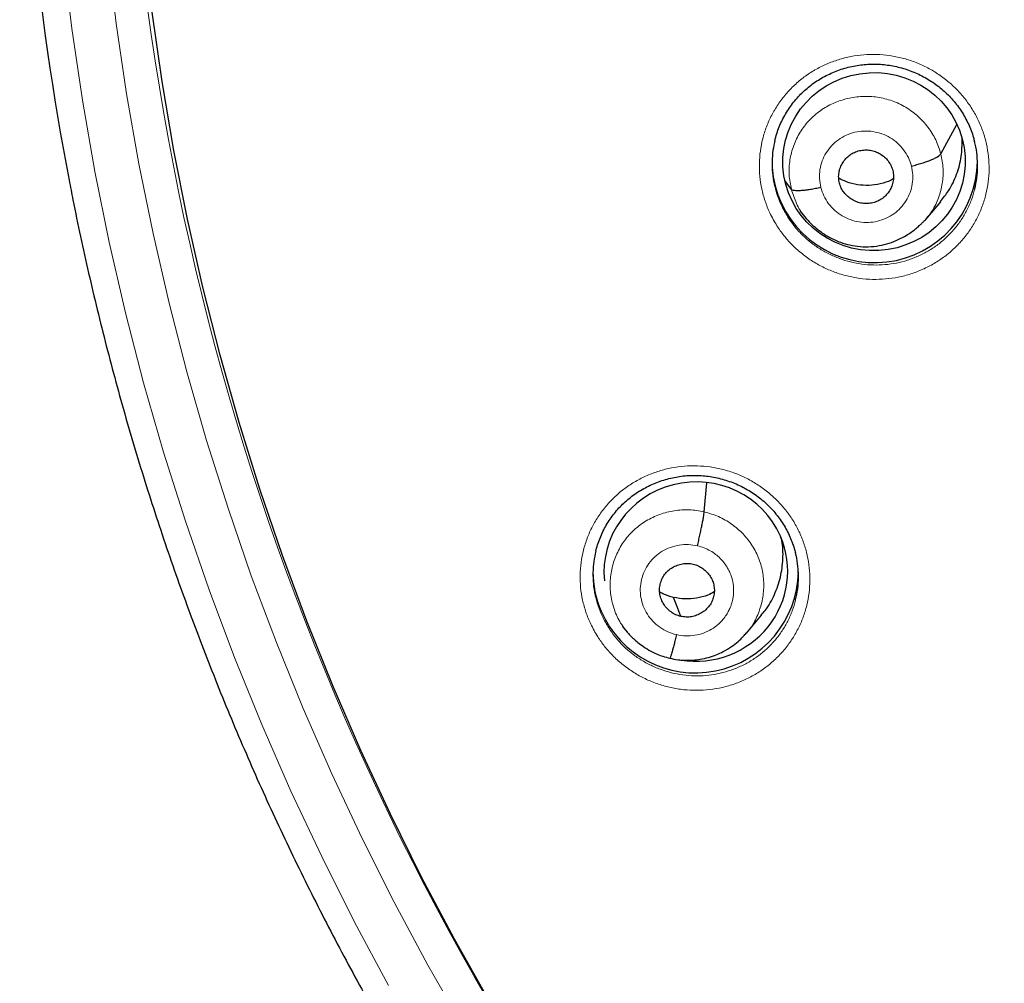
# Model space of a CAD drawing. Header units: millimetres. Extents: x 8 to 1465, y 12 to 1156.
# Tile 35 of 168: x 539 to 555, y 1054 to 1070. Entities that reach past the tile are written whole.
import ezdxf

# ---------------------------------------------------------------- set-up
doc = ezdxf.new("R2010")
doc.units = ezdxf.units.MM

msp = doc.modelspace()

# ---------------------------------------------------------------- linework, layer by layer
at = {"color": 7, "linetype": 'Continuous', "lineweight": 30}
for p, q in [((554.363, 1067.429), (554.628, 1067.915)), ((551.892, 1066.843), (551.785, 1066.989)), ((552.687, 1066.947), (552.687, 1066.947)), ((554.117, 1066.343), (554.363, 1066.639)), ((552.038, 1066.48), (552.138, 1066.359)), ((554.127, 1066.365), (554.112, 1066.346)), ((550.45, 1061.507), (550.493, 1061.989)), ((551.15, 1059.5), (551.396, 1059.796)), ((549.098, 1059.61), (549.174, 1059.518)), ((549.178, 1059.522), (549.172, 1059.53)), ((551.146, 1059.504), (551.124, 1059.48))]:
    msp.add_line(p, q, dxfattribs=at)
at = {"color": 252, "linetype": 'Continuous', "lineweight": 0, "flags": 128}
for points in [[(539.844, 1070.69), (539.988, 1069.503), (540.162, 1068.32), (540.369, 1067.141), (540.606, 1065.968), (540.875, 1064.802), (541.175, 1063.643), (541.506, 1062.493), (541.867, 1061.351), (542.258, 1060.219), (542.68, 1059.097), (543.131, 1057.986), (543.612, 1056.888), (544.122, 1055.802), (544.661, 1054.73), (545.228, 1053.672)], [(546.465, 1052.982), (545.879, 1054.009), (545.321, 1055.05), (544.791, 1056.105), (544.289, 1057.174), (543.816, 1058.255), (543.372, 1059.348), (542.957, 1060.451), (542.572, 1061.566), (542.216, 1062.689), (541.891, 1063.822), (541.596, 1064.962), (541.331, 1066.11), (541.097, 1067.264), (540.894, 1068.423), (540.722, 1069.588), (540.582, 1070.756)]]:
    msp.add_lwpolyline(points, dxfattribs=at)
at = {"color": 7, "linetype": 'Continuous', "lineweight": 30, "flags": 128}
for points in [[(546.889, 1053.427), (546.318, 1054.438), (545.774, 1055.464), (545.257, 1056.504), (544.769, 1057.556), (544.309, 1058.62), (543.877, 1059.696), (543.474, 1060.783), (543.1, 1061.88), (542.756, 1062.986), (542.441, 1064.1), (542.156, 1065.222), (541.901, 1066.351), (541.676, 1067.486), (541.482, 1068.627), (541.318, 1069.772)], [(550.062, 1059.777), (549.996, 1059.953), (549.944, 1060.091)]]:
    msp.add_lwpolyline(points, dxfattribs=at)
at = {"color": 7, "linetype": 'Continuous', "lineweight": 30}
for centre, radius, start, end in [((584.434, 1075.559), 45.308, 180.0279, 190.8935), ((553.211, 1067.305), 1.64, 180.0024, 194.257), ((553.269, 1067.333), 1.703, 194.7026, 359.0427), ((550.25, 1060.518), 1.642, 180.0126, 203.4061), ((550.305, 1060.547), 1.704, 203.5894, 358.8069)]:
    msp.add_arc(centre, radius, start, end, dxfattribs=at)
at = {"color": 252, "linetype": 'Continuous', "lineweight": 0}
msp.add_arc((584.89, 1075.643), 44.032, 185.8559, 222.2792, dxfattribs=at)
at = {"color": 7, "linetype": 'Continuous', "lineweight": 30}
msp.add_ellipse((553.258, 1067.302), major_axis=(1.506, 0.084), ratio=0.97664, dxfattribs=at)
for start_param, end_param in [(0.28828, 3.127429), (4.439024, 6.571466)]:
    msp.add_ellipse((550.311, 1060.518), major_axis=(1.511, 0.172), ratio=0.975829, start_param=start_param, end_param=end_param, dxfattribs=at)
at = {"color": 252, "linetype": 'Continuous', "lineweight": 0}
for points, knots in [([(551.653, 1066.239), (551.611, 1066.309), (551.535, 1066.44), (551.454, 1066.647), (551.398, 1066.85), (551.366, 1067.057), (551.358, 1067.267), (551.374, 1067.475), (551.413, 1067.68), (551.476, 1067.88), (551.562, 1068.071), (551.668, 1068.251), (551.796, 1068.418), (551.941, 1068.57), (552.103, 1068.706), (552.28, 1068.822), (552.47, 1068.918), (552.669, 1068.992), (552.876, 1069.044), (553.088, 1069.073), (553.302, 1069.079), (553.516, 1069.06), (553.726, 1069.018), (553.931, 1068.954), (554.127, 1068.867), (554.312, 1068.76), (554.481, 1068.635), (554.631, 1068.497), (554.765, 1068.344), (554.885, 1068.174), (554.986, 1067.989), (555.066, 1067.794), (555.123, 1067.592), (555.156, 1067.384), (555.166, 1067.175), (555.152, 1066.967), (555.114, 1066.761), (555.052, 1066.561), (554.968, 1066.369), (554.862, 1066.188), (554.737, 1066.02), (554.592, 1065.867), (554.431, 1065.731), (554.255, 1065.613), (554.066, 1065.516), (553.868, 1065.44), (553.661, 1065.387), (553.449, 1065.357), (553.235, 1065.35), (553.021, 1065.366), (552.811, 1065.407), (552.605, 1065.47), (552.409, 1065.555), (552.223, 1065.661), (552.05, 1065.787), (551.897, 1065.927), (551.763, 1066.078), (551.689, 1066.185), (551.653, 1066.239)], [0, 0, 0, 0, 0.020684, 0.038536, 0.056446, 0.074298, 0.092142, 0.110042, 0.127885, 0.145735, 0.163641, 0.181491, 0.19936, 0.217286, 0.235155, 0.253047, 0.270997, 0.288889, 0.3068, 0.324767, 0.342677, 0.360591, 0.378562, 0.396476, 0.414379, 0.432338, 0.450241, 0.467035, 0.48383, 0.501676, 0.519579, 0.537425, 0.555271, 0.573175, 0.591021, 0.608865, 0.626765, 0.644609, 0.662464, 0.680375, 0.69823, 0.716106, 0.734039, 0.751916, 0.769815, 0.787771, 0.80567, 0.823583, 0.841553, 0.859466, 0.877378, 0.895347, 0.913259, 0.931156, 0.949109, 0.967006, 0.983503, 1, 1, 1, 1]), ([(551.892, 1066.843), (551.876, 1066.924), (551.844, 1067.085), (551.861, 1067.331), (551.922, 1067.569), (552.029, 1067.791), (552.179, 1067.987), (552.366, 1068.151), (552.582, 1068.273), (552.819, 1068.353), (553.066, 1068.388), (553.317, 1068.376), (553.561, 1068.314), (553.787, 1068.208), (553.989, 1068.059), (554.157, 1067.875), (554.29, 1067.664), (554.339, 1067.507), (554.363, 1067.429)], [0, 0, 0, 0, 0.06259, 0.125095, 0.187627, 0.250136, 0.312638, 0.375087, 0.437502, 0.5, 0.562498, 0.624914, 0.687363, 0.749864, 0.812374, 0.874905, 0.937409, 1, 1, 1, 1]), ([(552.379, 1066.874), (552.369, 1066.923), (552.35, 1067.02), (552.36, 1067.17), (552.396, 1067.314), (552.462, 1067.448), (552.553, 1067.567), (552.666, 1067.667), (552.796, 1067.742), (552.94, 1067.791), (553.09, 1067.812), (553.242, 1067.803), (553.39, 1067.766), (553.528, 1067.701), (553.65, 1067.611), (553.752, 1067.499), (553.832, 1067.371), (553.862, 1067.276), (553.877, 1067.229)], [0, 0, 0, 0, 0.062502, 0.125004, 0.187505, 0.250006, 0.312505, 0.375006, 0.437504, 0.500003, 0.5625, 0.625, 0.687498, 0.749998, 0.812496, 0.874997, 0.937498, 1, 1, 1, 1]), ([(554.363, 1067.429), (554.379, 1067.348), (554.411, 1067.187), (554.394, 1066.94), (554.332, 1066.703), (554.243, 1066.507), (554.159, 1066.404), (554.127, 1066.365)], [0, 0, 0, 0, 0.216829, 0.43336, 0.649984, 0.866532, 1, 1, 1, 1]), ([(553.877, 1067.229), (553.886, 1067.18), (553.905, 1067.082), (553.896, 1066.933), (553.859, 1066.788), (553.793, 1066.654), (553.703, 1066.535), (553.59, 1066.436), (553.459, 1066.36), (553.316, 1066.311), (553.165, 1066.291), (553.013, 1066.299), (552.865, 1066.337), (552.728, 1066.402), (552.605, 1066.492), (552.504, 1066.603), (552.424, 1066.731), (552.394, 1066.826), (552.379, 1066.874)], [0, 0, 0, 0, 0.062503, 0.125005, 0.187506, 0.250005, 0.312506, 0.375003, 0.437505, 0.500002, 0.562502, 0.625001, 0.687503, 0.750002, 0.812504, 0.875, 0.937502, 1, 1, 1, 1]), ([(551.622, 1066.881), (551.633, 1066.837), (551.659, 1066.733), (551.727, 1066.565), (551.796, 1066.447), (551.833, 1066.385)], [0, 0, 0, 0, 0.250923, 0.597939, 1, 1, 1, 1]), ([(551.833, 1066.385), (551.865, 1066.336), (551.931, 1066.24), (552.051, 1066.105), (552.188, 1065.98), (552.343, 1065.867), (552.509, 1065.772), (552.685, 1065.696), (552.868, 1065.639), (552.994, 1065.615), (553.12, 1065.598), (553.248, 1065.588), (553.44, 1065.594), (553.629, 1065.62), (553.814, 1065.668), (553.992, 1065.736), (554.16, 1065.822), (554.318, 1065.927), (554.462, 1066.049), (554.591, 1066.186), (554.704, 1066.336), (554.798, 1066.498), (554.874, 1066.669), (554.908, 1066.788), (554.925, 1066.848)], [0, 0, 0, 0, 0.044193, 0.088387, 0.136323, 0.184413, 0.23235, 0.280284, 0.32837, 0.376304, 0.376509, 0.424507, 0.472659, 0.520658, 0.56862, 0.616734, 0.664696, 0.712594, 0.760644, 0.808542, 0.856377, 0.904364, 0.952199, 1, 1, 1, 1]), ([(552.131, 1066.373), (552.122, 1066.382), (552.056, 1066.452), (551.967, 1066.609), (551.917, 1066.765), (551.892, 1066.843)], [0, 0, 0, 0, 0.072979, 0.536171, 1, 1, 1, 1]), ([(548.688, 1059.44), (548.647, 1059.509), (548.571, 1059.639), (548.49, 1059.845), (548.434, 1060.047), (548.401, 1060.254), (548.393, 1060.463), (548.409, 1060.671), (548.448, 1060.876), (548.511, 1061.074), (548.596, 1061.265), (548.702, 1061.445), (548.829, 1061.612), (548.974, 1061.764), (549.136, 1061.899), (549.313, 1062.015), (549.503, 1062.111), (549.702, 1062.186), (549.909, 1062.237), (550.121, 1062.266), (550.336, 1062.272), (550.549, 1062.253), (550.76, 1062.211), (550.965, 1062.147), (551.161, 1062.061), (551.346, 1061.953), (551.515, 1061.829), (551.665, 1061.691), (551.8, 1061.539), (551.919, 1061.369), (552.021, 1061.185), (552.101, 1060.99), (552.158, 1060.788), (552.192, 1060.582), (552.202, 1060.373), (552.187, 1060.165), (552.15, 1059.96), (552.089, 1059.76), (552.005, 1059.569), (551.899, 1059.389), (551.774, 1059.22), (551.63, 1059.068), (551.469, 1058.932), (551.293, 1058.814), (551.104, 1058.717), (550.905, 1058.641), (550.699, 1058.588), (550.487, 1058.558), (550.272, 1058.551), (550.058, 1058.567), (549.848, 1058.608), (549.642, 1058.671), (549.445, 1058.755), (549.259, 1058.862), (549.087, 1058.987), (548.933, 1059.127), (548.798, 1059.278), (548.725, 1059.386), (548.688, 1059.44)], [0, 0, 0, 0, 0.020503, 0.038338, 0.056231, 0.074067, 0.0919, 0.109791, 0.127624, 0.145474, 0.163382, 0.181232, 0.199113, 0.21705, 0.23493, 0.252839, 0.270806, 0.288715, 0.30664, 0.324623, 0.342548, 0.360469, 0.378447, 0.396367, 0.414265, 0.43222, 0.450118, 0.466891, 0.483664, 0.501497, 0.519387, 0.537221, 0.555054, 0.572944, 0.590777, 0.608614, 0.626508, 0.644344, 0.662203, 0.680119, 0.697978, 0.715868, 0.733815, 0.751705, 0.769622, 0.787595, 0.805511, 0.823437, 0.84142, 0.859346, 0.877262, 0.895234, 0.913149, 0.931038, 0.948983, 0.966871, 0.983436, 1, 1, 1, 1]), ([(549.172, 1059.53), (549.142, 1059.566), (549.058, 1059.666), (548.967, 1059.86), (548.9, 1060.097), (548.886, 1060.342), (548.919, 1060.585), (548.998, 1060.818), (549.121, 1061.031), (549.286, 1061.215), (549.485, 1061.364), (549.71, 1061.471), (549.952, 1061.533), (550.203, 1061.551), (550.368, 1061.522), (550.45, 1061.507)], [0, 0, 0, 0, 0.0460277, 0.1255423, 0.2049877, 0.2843894, 0.3638983, 0.4434102, 0.5228179, 0.6022653, 0.68178, 0.7613042, 0.8408565, 0.9203748, 1, 1, 1, 1]), ([(550.45, 1061.507), (550.53, 1061.484), (550.691, 1061.438), (550.908, 1061.31), (551.097, 1061.147), (551.251, 1060.951), (551.362, 1060.73), (551.427, 1060.492), (551.442, 1060.247), (551.409, 1060.004), (551.328, 1059.773), (551.238, 1059.603), (551.164, 1059.523), (551.146, 1059.504)], [0, 0, 0, 0, 0.0969868, 0.193848, 0.2907497, 0.3876145, 0.4844681, 0.5812372, 0.6779526, 0.7747985, 0.8716487, 0.9683722, 1, 1, 1, 1]), ([(549.99, 1059.475), (549.942, 1059.489), (549.844, 1059.518), (549.713, 1059.595), (549.598, 1059.693), (549.505, 1059.812), (549.437, 1059.946), (549.397, 1060.09), (549.387, 1060.239), (549.407, 1060.387), (549.456, 1060.528), (549.531, 1060.656), (549.632, 1060.768), (549.752, 1060.858), (549.889, 1060.923), (550.036, 1060.961), (550.188, 1060.971), (550.288, 1060.954), (550.337, 1060.945)], [0, 0, 0, 0, 0.062503, 0.125005, 0.187505, 0.250005, 0.312505, 0.375007, 0.437509, 0.500007, 0.562508, 0.625006, 0.687506, 0.750004, 0.812503, 0.875, 0.937502, 1, 1, 1, 1]), ([(550.337, 1060.945), (550.375, 1060.935), (550.449, 1060.915), (550.55, 1060.865), (550.638, 1060.806), (550.713, 1060.74), (550.776, 1060.669), (550.827, 1060.596), (550.866, 1060.523), (550.904, 1060.431), (550.931, 1060.323), (550.938, 1060.225), (550.935, 1060.161), (550.932, 1060.124), (550.927, 1060.091), (550.922, 1060.061), (550.917, 1060.037), (550.91, 1060.011), (550.9, 1059.979), (550.883, 1059.931), (550.856, 1059.871), (550.815, 1059.799), (550.772, 1059.741), (550.734, 1059.697), (550.707, 1059.67), (550.678, 1059.643), (550.646, 1059.616), (550.61, 1059.59), (550.544, 1059.547), (550.44, 1059.498), (550.294, 1059.46), (550.141, 1059.448), (550.041, 1059.466), (549.99, 1059.475)], [0, 0, 0, 0, 0.048469, 0.094508, 0.138275, 0.179794, 0.219046, 0.256011, 0.290694, 0.323113, 0.381058, 0.429866, 0.446849, 0.462382, 0.476467, 0.489104, 0.500291, 0.508046, 0.52253, 0.54375, 0.571703, 0.606366, 0.647679, 0.662925, 0.678899, 0.695601, 0.713034, 0.731204, 0.750117, 0.811754, 0.873933, 0.936616, 1, 1, 1, 1]), ([(548.658, 1060.083), (548.669, 1060.039), (548.696, 1059.934), (548.764, 1059.766), (548.832, 1059.65), (548.869, 1059.587)], [0, 0, 0, 0, 0.254826, 0.601499, 1, 1, 1, 1]), ([(548.869, 1059.587), (548.902, 1059.539), (548.968, 1059.442), (549.088, 1059.308), (549.225, 1059.182), (549.38, 1059.07), (549.546, 1058.975), (549.722, 1058.899), (549.905, 1058.842), (550.031, 1058.818), (550.158, 1058.801), (550.286, 1058.791), (550.478, 1058.796), (550.667, 1058.823), (550.852, 1058.871), (551.03, 1058.938), (551.199, 1059.025), (551.356, 1059.13), (551.5, 1059.251), (551.629, 1059.388), (551.741, 1059.538), (551.835, 1059.699), (551.911, 1059.87), (551.945, 1059.989), (551.962, 1060.049)], [0, 0, 0, 0, 0.044339, 0.088677, 0.136549, 0.184574, 0.232446, 0.280314, 0.328334, 0.376203, 0.376543, 0.424543, 0.472697, 0.520698, 0.568675, 0.616805, 0.664782, 0.712687, 0.760744, 0.808649, 0.856466, 0.904434, 0.95225, 1, 1, 1, 1])]:
    msp.add_open_spline(points, degree=3, knots=knots, dxfattribs=at)
at = {"color": 7, "linetype": 'Continuous', "lineweight": 30}
for points, knots in [([(551.62, 1067.656), (551.622, 1067.664), (551.632, 1067.71), (551.659, 1067.793), (551.701, 1067.904), (551.751, 1068.012), (551.809, 1068.115), (551.874, 1068.215), (551.945, 1068.309), (552.023, 1068.396), (552.106, 1068.477), (552.194, 1068.552), (552.288, 1068.621), (552.388, 1068.683), (552.493, 1068.739), (552.603, 1068.788), (552.716, 1068.83), (552.831, 1068.864), (552.949, 1068.889), (553.068, 1068.906), (553.187, 1068.915), (553.306, 1068.916), (553.424, 1068.908), (553.542, 1068.892), (553.658, 1068.868), (553.774, 1068.836), (553.887, 1068.796), (553.998, 1068.749), (554.105, 1068.694), (554.208, 1068.631), (554.306, 1068.563), (554.399, 1068.487), (554.486, 1068.406), (554.566, 1068.32), (554.639, 1068.229), (554.706, 1068.132), (554.767, 1068.031), (554.82, 1067.925), (554.866, 1067.815), (554.9, 1067.718), (554.915, 1067.656), (554.921, 1067.633)], [0, 0, 0, 0, 0.005562, 0.03216, 0.058954, 0.085857, 0.112764, 0.139556, 0.166145, 0.192458, 0.218457, 0.244316, 0.270409, 0.296741, 0.32327, 0.349942, 0.376694, 0.403455, 0.430147, 0.456714, 0.483114, 0.509323, 0.535303, 0.561349, 0.587566, 0.613933, 0.640419, 0.666983, 0.693582, 0.720152, 0.746649, 0.773039, 0.799296, 0.825371, 0.851378, 0.877578, 0.903952, 0.930464, 0.957071, 0.983725, 1, 1, 1, 1]), ([(551.619, 1067.658), (551.607, 1067.602), (551.582, 1067.485), (551.569, 1067.303), (551.577, 1067.117), (551.595, 1066.975), (551.617, 1066.898), (551.622, 1066.881)], [0, 0, 0, 0, 0.219325, 0.457811, 0.695538, 0.933379, 1, 1, 1, 1]), ([(554.358, 1066.643), (554.405, 1066.699), (554.516, 1066.835), (554.632, 1067.089), (554.713, 1067.38), (554.715, 1067.579), (554.717, 1067.676)], [0, 0, 0, 0, 0.194856, 0.468167, 0.741574, 1, 1, 1, 1]), ([(554.925, 1066.848), (554.938, 1066.909), (554.963, 1067.031), (554.975, 1067.218), (554.966, 1067.405), (554.947, 1067.545), (554.925, 1067.62), (554.921, 1067.634)], [0, 0, 0, 0, 0.235845, 0.47094, 0.706058, 0.941927, 1, 1, 1, 1]), ([(552.687, 1066.947), (552.681, 1066.975), (552.67, 1067.033), (552.677, 1067.121), (552.7, 1067.205), (552.739, 1067.284), (552.791, 1067.354), (552.857, 1067.413), (552.933, 1067.457), (553.017, 1067.486), (553.105, 1067.498), (553.194, 1067.493), (553.281, 1067.47), (553.361, 1067.431), (553.433, 1067.379), (553.494, 1067.314), (553.542, 1067.239), (553.56, 1067.184), (553.569, 1067.156)], [0, 0, 0, 0, 0.062616, 0.12509, 0.187745, 0.250478, 0.313047, 0.375343, 0.437605, 0.5, 0.562396, 0.624658, 0.686954, 0.749523, 0.812256, 0.87491, 0.937384, 1, 1, 1, 1]), ([(553.877, 1067.229), (553.906, 1067.236), (553.965, 1067.251), (554.051, 1067.276), (554.131, 1067.302), (554.203, 1067.33), (554.264, 1067.357), (554.312, 1067.383), (554.348, 1067.408), (554.358, 1067.422), (554.363, 1067.429)], [0, 0, 0, 0, 0.12628, 0.251713, 0.376554, 0.50087, 0.624926, 0.749289, 0.874252, 1, 1, 1, 1]), ([(553.569, 1067.156), (553.574, 1067.127), (553.585, 1067.07), (553.578, 1066.982), (553.555, 1066.897), (553.517, 1066.819), (553.464, 1066.748), (553.398, 1066.69), (553.322, 1066.645), (553.238, 1066.617), (553.15, 1066.605), (553.061, 1066.61), (552.975, 1066.632), (552.894, 1066.671), (552.822, 1066.724), (552.761, 1066.788), (552.713, 1066.863), (552.695, 1066.919), (552.687, 1066.947)], [0, 0, 0, 0, 0.062616, 0.12509, 0.187744, 0.250477, 0.313046, 0.375341, 0.437604, 0.499999, 0.562395, 0.624657, 0.686953, 0.749522, 0.812255, 0.87491, 0.937384, 1, 1, 1, 1]), ([(539.943, 1066.995), (539.964, 1066.886), (540.023, 1066.574), (540.131, 1066.061), (540.264, 1065.456), (540.407, 1064.853), (540.557, 1064.252), (540.716, 1063.653), (540.882, 1063.056), (541.057, 1062.461), (541.24, 1061.869), (541.432, 1061.279), (541.631, 1060.691), (541.838, 1060.107), (542.053, 1059.525), (542.276, 1058.946), (542.507, 1058.37), (542.746, 1057.797), (542.992, 1057.227), (543.247, 1056.661), (543.509, 1056.098), (543.779, 1055.538), (544.056, 1054.983), (544.341, 1054.43), (544.633, 1053.882), (544.933, 1053.338), (545.241, 1052.797), (545.556, 1052.261), (545.878, 1051.729), (546.207, 1051.201), (546.543, 1050.677), (546.887, 1050.158), (547.237, 1049.644), (547.595, 1049.134), (547.96, 1048.629), (548.331, 1048.129), (548.709, 1047.633), (549.094, 1047.143), (549.486, 1046.658), (549.884, 1046.178), (550.289, 1045.703), (550.7, 1045.234), (551.118, 1044.77), (551.542, 1044.312), (551.972, 1043.86), (552.408, 1043.413), (552.85, 1042.972), (553.299, 1042.536), (553.753, 1042.107), (554.213, 1041.684), (554.679, 1041.266), (555.15, 1040.855), (555.627, 1040.451), (556.11, 1040.052), (556.597, 1039.66), (557.091, 1039.274), (557.589, 1038.895), (558.093, 1038.523), (558.601, 1038.157), (559.115, 1037.798), (559.633, 1037.446), (560.157, 1037.1), (560.684, 1036.762), (561.217, 1036.43), (561.754, 1036.106), (562.295, 1035.788), (562.841, 1035.478), (563.391, 1035.175), (563.945, 1034.88), (564.503, 1034.591), (565.064, 1034.31), (565.63, 1034.037), (566.199, 1033.77), (566.772, 1033.512), (567.348, 1033.261), (567.928, 1033.017), (568.511, 1032.782), (569.097, 1032.553), (569.686, 1032.333), (570.279, 1032.121), (570.874, 1031.916), (571.471, 1031.719), (572.039, 1031.54), (572.409, 1031.43), (572.578, 1031.38)], [0, 0, 0, 0, 0.006612, 0.018899, 0.031186, 0.043473, 0.05576, 0.068047, 0.080335, 0.092622, 0.104909, 0.117196, 0.129484, 0.141771, 0.154058, 0.166346, 0.178633, 0.190921, 0.203208, 0.215496, 0.227783, 0.240071, 0.252358, 0.264646, 0.276934, 0.289221, 0.301509, 0.313797, 0.326085, 0.338373, 0.350661, 0.362949, 0.375237, 0.387525, 0.399813, 0.412101, 0.42439, 0.436678, 0.448966, 0.461255, 0.473543, 0.485832, 0.49812, 0.510409, 0.522697, 0.534986, 0.547275, 0.559564, 0.571852, 0.584141, 0.59643, 0.608719, 0.621008, 0.633297, 0.645586, 0.657875, 0.670165, 0.682454, 0.694743, 0.707033, 0.719322, 0.731611, 0.743901, 0.75619, 0.76848, 0.780769, 0.793059, 0.805349, 0.817638, 0.829928, 0.842218, 0.854508, 0.866798, 0.879088, 0.891377, 0.903667, 0.915957, 0.928247, 0.940537, 0.952828, 0.965118, 0.977408, 0.989698, 1, 1, 1, 1]), ([(553.578, 1067.016), (553.566, 1067.009), (553.5, 1066.97), (553.363, 1066.93), (553.175, 1066.902), (552.985, 1066.914), (552.814, 1066.955), (552.716, 1067.007), (552.675, 1067.029)], [0, 0, 0, 0, 0.044286, 0.245992, 0.447698, 0.648973, 0.850356, 1, 1, 1, 1]), ([(552.379, 1066.874), (552.349, 1066.867), (552.29, 1066.854), (552.204, 1066.839), (552.124, 1066.827), (552.053, 1066.821), (551.991, 1066.819), (551.943, 1066.822), (551.908, 1066.83), (551.897, 1066.839), (551.892, 1066.843)], [0, 0, 0, 0, 0.1237649, 0.2483953, 0.3737523, 0.4994048, 0.6250266, 0.7505301, 0.8756201, 1, 1, 1, 1]), ([(552.127, 1066.371), (552.153, 1066.342), (552.206, 1066.282), (552.303, 1066.198), (552.41, 1066.116), (552.531, 1066.041), (552.668, 1065.977), (552.821, 1065.928), (552.989, 1065.897), (553.165, 1065.889), (553.342, 1065.908), (553.508, 1065.949), (553.658, 1066.007), (553.778, 1066.071), (553.872, 1066.132), (553.943, 1066.186), (554, 1066.236), (554.045, 1066.277), (554.079, 1066.31), (554.109, 1066.339), (554.123, 1066.356), (554.13, 1066.364)], [0, 0, 0, 0, 0.054616, 0.109636, 0.167235, 0.228744, 0.294205, 0.363647, 0.437021, 0.514266, 0.592461, 0.666582, 0.73652, 0.80219, 0.843571, 0.883009, 0.918787, 0.941997, 0.962709, 0.981708, 1, 1, 1, 1]), ([(548.656, 1060.854), (548.658, 1060.862), (548.668, 1060.908), (548.695, 1060.991), (548.736, 1061.101), (548.786, 1061.209), (548.844, 1061.312), (548.909, 1061.411), (548.98, 1061.505), (549.058, 1061.593), (549.14, 1061.673), (549.229, 1061.748), (549.323, 1061.817), (549.423, 1061.879), (549.528, 1061.935), (549.637, 1061.984), (549.75, 1062.025), (549.866, 1062.059), (549.984, 1062.084), (550.102, 1062.102), (550.222, 1062.111), (550.341, 1062.111), (550.459, 1062.103), (550.576, 1062.088), (550.693, 1062.064), (550.808, 1062.032), (550.922, 1061.992), (551.032, 1061.945), (551.14, 1061.89), (551.243, 1061.828), (551.341, 1061.759), (551.434, 1061.684), (551.52, 1061.603), (551.6, 1061.517), (551.674, 1061.426), (551.741, 1061.33), (551.802, 1061.229), (551.855, 1061.123), (551.901, 1061.014), (551.936, 1060.916), (551.951, 1060.853), (551.957, 1060.828)], [0, 0, 0, 0, 0.005575, 0.032162, 0.058947, 0.085842, 0.112744, 0.139533, 0.166121, 0.192434, 0.218434, 0.24429, 0.27038, 0.296706, 0.323227, 0.349889, 0.376628, 0.403374, 0.430048, 0.456597, 0.482979, 0.509168, 0.535125, 0.561143, 0.58733, 0.613665, 0.640117, 0.666647, 0.693209, 0.719741, 0.746199, 0.772548, 0.798765, 0.8248, 0.850763, 0.876921, 0.903255, 0.929731, 0.956305, 0.982929, 1, 1, 1, 1]), ([(550.337, 1060.945), (550.344, 1060.974), (550.358, 1061.033), (550.378, 1061.121), (550.396, 1061.207), (550.412, 1061.287), (550.427, 1061.36), (550.438, 1061.422), (550.446, 1061.474), (550.449, 1061.496), (550.45, 1061.507)], [0, 0, 0, 0, 0.126223, 0.251204, 0.375911, 0.50062, 0.625252, 0.749729, 0.874322, 1, 1, 1, 1]), ([(551.391, 1059.8), (551.414, 1059.825), (551.506, 1059.924), (551.618, 1060.136), (551.72, 1060.425), (551.758, 1060.728), (551.753, 1060.968), (551.715, 1061.097), (551.706, 1061.129)], [0, 0, 0, 0, 0.069966, 0.284965, 0.500245, 0.715516, 0.930496, 1, 1, 1, 1]), ([(548.655, 1060.857), (548.643, 1060.8), (548.618, 1060.684), (548.605, 1060.502), (548.613, 1060.316), (548.632, 1060.175), (548.653, 1060.099), (548.658, 1060.083)], [0, 0, 0, 0, 0.220637, 0.459631, 0.697866, 0.936117, 1, 1, 1, 1]), ([(551.962, 1060.049), (551.974, 1060.11), (552, 1060.231), (552.012, 1060.418), (552.002, 1060.604), (551.983, 1060.742), (551.961, 1060.816), (551.957, 1060.83)], [0, 0, 0, 0, 0.2367257, 0.4726994, 0.7086037, 0.9452598, 1, 1, 1, 1]), ([(550.062, 1059.777), (550.033, 1059.786), (549.976, 1059.802), (549.899, 1059.849), (549.833, 1059.908), (549.778, 1059.978), (549.738, 1060.056), (549.714, 1060.14), (549.708, 1060.227), (549.72, 1060.314), (549.748, 1060.396), (549.792, 1060.472), (549.852, 1060.536), (549.923, 1060.589), (550.003, 1060.627), (550.089, 1060.65), (550.178, 1060.658), (550.237, 1060.648), (550.266, 1060.643)], [0, 0, 0, 0, 0.062616, 0.125099, 0.187763, 0.250498, 0.31306, 0.375343, 0.437594, 0.499985, 0.562381, 0.624643, 0.686934, 0.7495, 0.812235, 0.874897, 0.937381, 1, 1, 1, 1]), ([(550.266, 1060.643), (550.295, 1060.634), (550.352, 1060.618), (550.428, 1060.571), (550.495, 1060.512), (550.549, 1060.442), (550.59, 1060.364), (550.614, 1060.28), (550.62, 1060.193), (550.608, 1060.106), (550.58, 1060.024), (550.535, 1059.948), (550.476, 1059.884), (550.405, 1059.831), (550.325, 1059.793), (550.239, 1059.77), (550.149, 1059.762), (550.091, 1059.772), (550.062, 1059.777)], [0, 0, 0, 0, 0.062615, 0.125099, 0.187762, 0.250498, 0.31306, 0.375343, 0.437593, 0.499984, 0.562379, 0.624642, 0.686933, 0.749499, 0.812234, 0.874896, 0.937381, 1, 1, 1, 1]), ([(549.944, 1060.091), (549.882, 1060.107), (549.801, 1060.128), (549.73, 1060.171), (549.714, 1060.182)], [0, 0, 0, 0, 0.767493, 1, 1, 1, 1]), ([(550.615, 1060.182), (550.58, 1060.163), (550.488, 1060.116), (550.324, 1060.075), (550.133, 1060.057), (550.007, 1060.08), (549.944, 1060.091)], [0, 0, 0, 0, 0.174522, 0.450005, 0.724707, 1, 1, 1, 1]), ([(549.167, 1059.527), (549.17, 1059.524), (549.178, 1059.514), (549.198, 1059.491), (549.232, 1059.455), (549.283, 1059.404), (549.356, 1059.341), (549.45, 1059.271), (549.553, 1059.208), (549.66, 1059.156), (549.766, 1059.115), (549.843, 1059.096), (549.883, 1059.086)], [0, 0, 0, 0, 0.019439, 0.057496, 0.107918, 0.195647, 0.307453, 0.443584, 0.604136, 0.724862, 0.856695, 1, 1, 1, 1]), ([(549.883, 1059.086), (549.927, 1059.076), (550.013, 1059.058), (550.142, 1059.049), (550.264, 1059.052), (550.391, 1059.067), (550.52, 1059.096), (550.646, 1059.14), (550.774, 1059.198), (550.896, 1059.271), (551.006, 1059.357), (551.089, 1059.437), (551.133, 1059.489), (551.153, 1059.512)], [0, 0, 0, 0, 0.095781, 0.186794, 0.273283, 0.355355, 0.457941, 0.552737, 0.639733, 0.755598, 0.854129, 0.935531, 1, 1, 1, 1]), ([(549.99, 1059.475), (549.983, 1059.447), (549.97, 1059.389), (549.95, 1059.31), (549.931, 1059.24), (549.915, 1059.179), (549.9, 1059.132), (549.889, 1059.1), (549.885, 1059.091), (549.883, 1059.087)], [0, 0, 0, 0, 0.144265, 0.289627, 0.43583, 0.582325, 0.728764, 0.875121, 1, 1, 1, 1])]:
    msp.add_open_spline(points, degree=3, knots=knots, dxfattribs=at)

doc.saveas('drawing.dxf')
